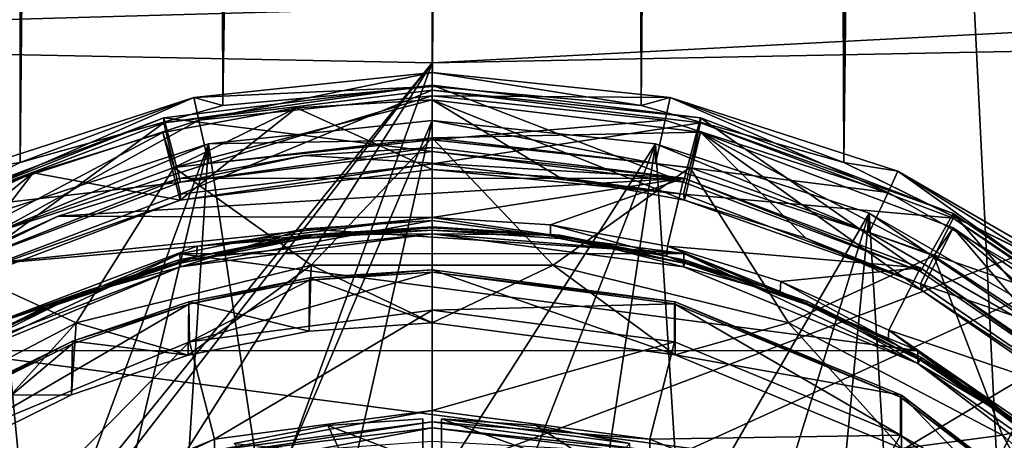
# Model space of a CAD drawing. Header units: metres. Extents: x -90 to 90, y -173 to 74.
# Tile 18 of 256: x -4.41 to 6.12, y -143.94 to -139.44. Entities that reach past the tile are written whole.
import ezdxf

# ---------------------------------------------------------------- set-up
doc = ezdxf.new("R2010")
doc.units = ezdxf.units.M
doc.layers.add('solid_509418', color=7, linetype='CONTINUOUS')
doc.layers.add('solid_509418_01', color=7, linetype='CONTINUOUS')

msp = doc.modelspace()

# ---------------------------------------------------------------- linework, layer by layer
at = {"layer": 'solid_509418'}
for points in [[(-2.238867, -140.357422, -59.118664), (-0.970383, 14.456515, -59.144115), (0, 14.5, -59.150002)], [(-2.238867, -140.357422, -59.118664), (-1.915293, 14.333368, -59.127071), (-0.970383, 14.456515, -59.144115)], [(-2.238867, -140.357422, -59.118664), (-2.835541, 14.129977, -59.099731), (-1.915293, 14.333368, -59.127071)], [(-4.40722, -140.967468, -59.028511), (-3.725936, 13.849779, -59.063187), (-2.835541, 14.129977, -59.099731)], [(-2.238867, -140.357422, -59.118664), (-4.40722, -140.967468, -59.028511), (-2.835541, 14.129977, -59.099731)], [(-4.40722, -140.967468, -59.028511), (-4.585082, 13.493517, -59.018497), (-3.725936, 13.849779, -59.063187)], [(-4.40722, -140.967468, -59.028511), (-6.424402, -141.961182, -58.891628), (-4.585082, 13.493517, -59.018497)], [(13.523117, -16.790075, -39.150002), (9.89099, -18.58441, -39.150002), (-15.525159, -163.074173, -39.150002)], [(9.89099, -18.58441, -39.150002), (6.028381, -19.804836, -39.150002), (-15.525159, -163.074173, -39.150002)], [(-2.025468, -20.421919, -39.150002), (-6.028381, -19.804836, -39.150002), (-15.525159, -163.074173, -39.150002)], [(6.028381, -19.804836, -39.150002), (2.025468, -20.421919, -39.150002), (-15.525159, -163.074173, -39.150002)], [(2.025468, -20.421919, -39.150002), (-2.025468, -20.421919, -39.150002), (-15.525159, -163.074173, -39.150002)], [(-5.290215, -20.717361, -41.690529), (-3.569618, -21.021667, -41.645542), (-12.179281, -162.857254, -41.903378)], [(-3.569618, -21.021667, -41.645542), (-1.8172, -21.213736, -41.599697), (-12.179281, -162.857254, -41.903378)], [(-1.8172, -21.213736, -41.599697), (0.000091, -21.295607, -41.552128), (-12.179281, -162.857254, -41.903378)], [(0.000091, -21.295607, -41.552128), (0, -168.099869, -41.585648), (-12.179281, -162.857254, -41.903378)], [(-2.494573, -140.513748, -56.258144), (0, -140.002304, -56.28495), (0, -140.251953, -56.271866)], [(-2.390644, -140.975983, -55.733234), (-2.494573, -140.513748, -56.258144), (0, -140.251953, -56.271866)], [(-2.548409, -140.269958, -56.27092), (-4.984249, -141.060852, -56.229473), (-4.40722, -140.967468, -59.028511)], [(-4.880497, -141.287842, -56.217575), (-4.984249, -141.060852, -56.229473), (-2.548409, -140.269958, -56.27092)], [(-2.494573, -140.513748, -56.258144), (-4.880497, -141.287842, -56.217575), (-2.548409, -140.269958, -56.27092)], [(-2.548409, -140.269958, -56.27092), (-4.40722, -140.967468, -59.028511), (-2.238867, -140.357422, -59.118664)], [(-1.450099, -140.381638, -57.066166), (-2.880005, -140.64415, -57.05241), (-2.695513, -141.370148, -57.014359)], [(-2.758295, -141.021774, -64.821602), (-2.880005, -140.64415, -57.05241), (-1.450099, -140.381638, -57.066166)], [(-2.871788, -140.487656, -54.10656), (-5.576678, -141.512085, -54.052876), (-2.692301, -141.175613, -53.319477)], [(-5.576678, -141.564423, -55.051502), (-5.576678, -141.512085, -54.052876), (-2.871788, -140.487656, -54.10656)], [(-2.871788, -140.539993, -55.10519), (-5.576678, -141.564423, -55.051502), (-2.871788, -140.487656, -54.10656)], [(-5.228136, -142.266846, -55.76572), (-5.576678, -141.564423, -55.051502), (-2.871788, -140.539993, -55.10519)], [(-2.692301, -141.306458, -55.816051), (-5.228136, -142.266846, -55.76572), (-2.871788, -140.539993, -55.10519)], [(-4.677143, -141.717819, -55.694355), (-4.880497, -141.287842, -56.217575), (-2.494573, -140.513748, -56.258144)], [(-4.677143, -141.717819, -55.694355), (-2.494573, -140.513748, -56.258144), (-2.390644, -140.975983, -55.733234)], [(0, -140.725098, -55.74638), (0, -140.515762, -51.751865), (-2.392384, -140.767029, -51.738693)], [(-5.368879, -141.967209, -64.772057), (-4.267317, -141.077301, -57.029709), (-2.880005, -140.64415, -57.05241)], [(-2.758295, -141.021774, -64.821602), (-5.368879, -141.967209, -64.772057), (-2.880005, -140.64415, -57.05241)], [(-2.880005, -140.64415, -57.05241), (-4.267317, -141.077301, -57.029709), (-2.695513, -141.370148, -57.014359)], [(-4.677143, -141.717819, -55.694355), (-2.392384, -140.767029, -51.738693), (-4.67909, -141.509506, -51.699783)], [(-4.260147, -145.836563, -51.473011), (-4.67909, -141.509506, -51.699783), (-2.392384, -140.767029, -51.738693)], [(-4.677143, -141.717819, -55.694355), (-2.390644, -140.975983, -55.733234), (-2.392384, -140.767029, -51.738693)], [(-3.485424, -145.368179, -51.497559), (-4.260147, -145.836563, -51.473011), (-2.392384, -140.767029, -51.738693)], [(-2.659325, -144.997543, -51.516983), (-3.485424, -145.368179, -51.497559), (-2.392384, -140.767029, -51.738693)], [(-1.794868, -144.727921, -51.531113), (-2.659325, -144.997543, -51.516983), (-2.392384, -140.767029, -51.738693)], [(-2.390644, -140.975983, -55.733234), (0, -140.725098, -55.74638), (-2.392384, -140.767029, -51.738693)], [(2.695513, -141.134644, -52.520527), (-1.36102, -140.889816, -52.53336), (-2.701541, -141.136139, -52.520447)], [(-2.692301, -141.175613, -53.319477), (-2.701541, -141.136139, -52.520447), (-1.36102, -140.889816, -52.53336)], [(2.695513, -141.134644, -52.520527), (0, -140.807281, -52.537682), (-1.36102, -140.889816, -52.53336)], [(-4.984249, -141.060852, -56.229473), (-6.424402, -141.961182, -58.891628), (-4.40722, -140.967468, -59.028511)], [(-4.267317, -141.077301, -57.029709), (-5.588054, -141.67244, -56.998516), (-5.229379, -142.330292, -56.964043)], [(-5.368879, -141.967209, -64.772057), (-5.588054, -141.67244, -56.998516), (-4.267317, -141.077301, -57.029709)], [(-3.809471, -142.683746, -65.457184), (-5.368879, -141.967209, -64.772057), (-2.758295, -141.021774, -64.821602)], [(-4.267317, -141.077301, -57.029709), (-5.229379, -142.330292, -56.964043), (-2.695513, -141.370148, -57.014359)], [(-1.294734, -142.065155, -65.489601), (-3.809471, -142.683746, -65.457184), (-2.758295, -141.021774, -64.821602)], [(-5.576678, -141.512085, -54.052876), (-5.228136, -142.136002, -53.269146), (-2.692301, -141.175613, -53.319477)], [(-5.228136, -142.136002, -53.269146), (-4.001442, -141.54213, -52.499172), (-2.701541, -141.136139, -52.520447)], [(-2.692301, -141.175613, -53.319477), (-5.228136, -142.136002, -53.269146), (-2.701541, -141.136139, -52.520447)], [(2.695513, -141.134644, -52.520527), (-2.701541, -141.136139, -52.520447), (-4.001442, -141.54213, -52.499172)], [(0, -141.556259, -52.498432), (2.695513, -141.134644, -52.520527), (-4.001442, -141.54213, -52.499172)], [(-2.695513, -141.370148, -57.014359), (-5.228136, -142.266846, -55.76572), (-2.692301, -141.306458, -55.816051)], [(-2.695513, -141.370148, -57.014359), (-5.229379, -142.330292, -56.964043), (-5.228136, -142.266846, -55.76572)], [(-4.260147, -145.836563, -51.473011), (-4.97342, -146.39386, -51.443806), (-4.67909, -141.509506, -51.699783)], [(0, -141.556259, -52.498432), (-4.001442, -141.54213, -52.499172), (-5.239594, -142.100143, -52.469929)], [(-5.228136, -142.136002, -53.269146), (-5.239594, -142.100143, -52.469929), (-4.001442, -141.54213, -52.499172)], [(-2.514665, -141.861511, -52.482433), (0, -141.556259, -52.498432), (-5.239594, -142.100143, -52.469929)], [(0, -141.588089, -51.194981), (0, -141.729385, -53.891277), (-2.692162, -142.083435, -53.872726)], [(-1.361005, -141.677399, -51.1903), (0, -141.588089, -51.194981), (-2.692162, -142.083435, -53.872726)], [(0, -141.666168, -54.595554), (0, -141.556259, -52.498432), (-2.514665, -141.861511, -52.482433)], [(0, -141.588089, -51.194981), (2.693808, -141.942581, -51.176399), (0, -141.729385, -53.891277)], [(0, -141.729385, -53.891277), (-1.370864, -141.744461, -53.890488), (-2.719512, -142.013229, -53.876404)], [(-2.692162, -142.083435, -53.872726), (0, -141.729385, -53.891277), (-2.719512, -142.013229, -53.876404)], [(-2.700052, -141.94426, -51.176311), (-1.361005, -141.677399, -51.1903), (-2.692162, -142.083435, -53.872726)], [(-2.700052, -141.94426, -51.176311), (2.693808, -141.942581, -51.176399), (-1.361005, -141.677399, -51.1903)], [(0, -141.666168, -54.595554), (-2.514665, -141.861511, -52.482433), (-1.269309, -141.743057, -54.591522)], [(-1.370864, -141.744461, -53.890488), (0, -141.654495, -53.895203), (-1.367678, -141.780685, -54.58955)], [(0, -141.729385, -53.891277), (0, -141.654495, -53.895203), (-1.370864, -141.744461, -53.890488)], [(0, -141.654495, -53.895203), (0, -141.691132, -54.594246), (-1.367678, -141.780685, -54.58955)], [(-1.367678, -141.780685, -54.58955), (0, -141.691132, -54.594246), (-1.269309, -141.743057, -54.591522)], [(0, -141.691132, -54.594246), (0, -141.666168, -54.595554), (-1.269309, -141.743057, -54.591522)], [(0, -141.654495, -53.895203), (1.36798, -141.74408, -53.890511), (0, -141.691132, -54.594246)], [(1.367678, -141.780685, -54.58955), (1.266658, -141.742737, -54.591541), (0, -141.691132, -54.594246)], [(1.36798, -141.74408, -53.890511), (1.367678, -141.780685, -54.58955), (0, -141.691132, -54.594246)], [(2.692162, -142.083435, -53.872726), (1.36798, -141.74408, -53.890511), (0, -141.729385, -53.891277)], [(2.693808, -141.942581, -51.176399), (2.692162, -142.083435, -53.872726), (0, -141.729385, -53.891277)], [(-2.719512, -142.013229, -53.876404), (-1.370864, -141.744461, -53.890488), (-2.711576, -142.047714, -54.575558)], [(-1.370864, -141.744461, -53.890488), (-1.367678, -141.780685, -54.58955), (-2.711576, -142.047714, -54.575558)], [(-2.711576, -142.047714, -54.575558), (-1.367678, -141.780685, -54.58955), (-2.52043, -141.972855, -54.579479)], [(-1.269309, -141.743057, -54.591522), (-2.514665, -141.861511, -52.482433), (-2.52043, -141.972855, -54.579479)], [(-1.367678, -141.780685, -54.58955), (-1.269309, -141.743057, -54.591522), (-2.52043, -141.972855, -54.579479)], [(-4.880513, -142.757797, -52.435463), (-2.514665, -141.861511, -52.482433), (-5.239594, -142.100143, -52.469929)], [(-5.210583, -142.985641, -51.121738), (-2.700052, -141.94426, -51.176311), (-5.200284, -143.121078, -53.818344)], [(-5.210583, -142.985641, -51.121738), (5.200514, -142.979797, -51.122044), (-2.700052, -141.94426, -51.176311)], [(-2.700052, -141.94426, -51.176311), (-2.692162, -142.083435, -53.872726), (-5.200284, -143.121078, -53.818344)], [(-2.52043, -141.972855, -54.579479), (-2.514665, -141.861511, -52.482433), (-4.880513, -142.757797, -52.435463)], [(-3.809471, -142.683746, -65.457184), (-6.100964, -143.883408, -65.39431), (-5.368879, -141.967209, -64.772057)], [(-2.52043, -141.972855, -54.579479), (-4.880513, -142.757797, -52.435463), (-3.734313, -142.351898, -54.559616)], [(-4.020557, -142.455856, -53.853207), (-2.719512, -142.013229, -53.876404), (-4.009028, -142.48764, -54.552502)], [(-2.692162, -142.083435, -53.872726), (-2.719512, -142.013229, -53.876404), (-4.020557, -142.455856, -53.853207)], [(-2.719512, -142.013229, -53.876404), (-2.711576, -142.047714, -54.575558), (-4.009028, -142.48764, -54.552502)], [(-4.009028, -142.48764, -54.552502), (-2.711576, -142.047714, -54.575558), (-3.734313, -142.351898, -54.559616)], [(-2.711576, -142.047714, -54.575558), (-2.52043, -141.972855, -54.579479), (-3.734313, -142.351898, -54.559616)], [(-2.692162, -142.083435, -53.872726), (-4.020557, -142.455856, -53.853207), (-5.247966, -143.062012, -53.821438)], [(-5.200284, -143.121078, -53.818344), (-2.692162, -142.083435, -53.872726), (-5.247966, -143.062012, -53.821438)], [(-2.609252, -143.030212, -65.439026), (-3.809471, -142.683746, -65.457184), (-1.294734, -142.065155, -65.489601)], [(-1.31515, -142.772308, -65.452545), (-2.609252, -143.030212, -65.439026), (-1.294734, -142.065155, -65.489601)], [(0, -142.140518, -54.570694), (0, -142.547424, -62.335037), (-2.594661, -142.88855, -62.317162)], [(-1.311885, -142.226593, -54.566181), (0, -142.140518, -54.570694), (-2.594661, -142.88855, -62.317162)], [(0, -142.686005, -65.457062), (-1.31515, -142.772308, -65.452545), (-1.294734, -142.065155, -65.489601)], [(0, -142.140518, -54.570694), (2.596614, -142.482208, -54.552788), (0, -142.547424, -62.335037)], [(-2.602742, -142.483856, -54.5527), (-2.60156, -142.457672, -54.554073), (-1.312188, -142.201462, -54.567501)], [(-2.602742, -142.483856, -54.5527), (-1.312188, -142.201462, -54.567501), (-1.311885, -142.226593, -54.566181)], [(-2.602742, -142.483856, -54.5527), (-1.311885, -142.226593, -54.566181), (-2.594661, -142.88855, -62.317162)], [(-1.312188, -142.201462, -54.567501), (-2.60156, -142.457672, -54.554073), (-1.31515, -142.772308, -65.452545)], [(-3.734313, -142.351898, -54.559616), (-4.880513, -142.757797, -52.435463), (-4.890466, -142.872925, -54.53231)], [(-4.009028, -142.48764, -54.552502), (-3.734313, -142.351898, -54.559616), (-4.890466, -142.872925, -54.53231)], [(-5.247966, -143.062012, -53.821438), (-4.020557, -142.455856, -53.853207), (-5.237786, -143.09285, -54.520782)], [(-4.020557, -142.455856, -53.853207), (-4.009028, -142.48764, -54.552502), (-5.237786, -143.09285, -54.520782)], [(-2.60156, -142.457672, -54.554073), (-3.84637, -142.87973, -54.531952), (-2.609252, -143.030212, -65.439026)], [(-2.602742, -142.483856, -54.5527), (-3.84637, -142.87973, -54.531952), (-2.60156, -142.457672, -54.554073)], [(-2.60156, -142.457672, -54.554073), (-2.609252, -143.030212, -65.439026), (-1.31515, -142.772308, -65.452545)], [(-5.237786, -143.09285, -54.520782), (-4.009028, -142.48764, -54.552502), (-4.890466, -142.872925, -54.53231)], [(-2.602742, -142.483856, -54.5527), (-2.594661, -142.88855, -62.317162), (-5.0125, -143.888687, -62.264748)], [(-3.848301, -142.907639, -54.530491), (-2.602742, -142.483856, -54.5527), (-5.0125, -143.888687, -62.264748)], [(-3.848301, -142.907639, -54.530491), (-3.84637, -142.87973, -54.531952), (-2.602742, -142.483856, -54.5527)], [(-2.594661, -142.88855, -62.317162), (0, -142.547424, -62.335037), (-2.329371, -143.930908, -63.28894)], [(0, -142.547424, -62.335037), (0, -143.624664, -63.304989), (-2.329371, -143.930908, -63.28894)], [(2.596614, -142.482208, -54.552788), (2.594661, -142.88855, -62.317162), (0, -142.547424, -62.335037)], [(2.594661, -142.88855, -62.317162), (0, -143.624664, -63.304989), (0, -142.547424, -62.335037)], [(-5.035759, -144.036835, -65.386269), (-6.100964, -143.883408, -65.39431), (-3.809471, -142.683746, -65.457184)], [(-3.857941, -143.455078, -65.416756), (-5.035759, -144.036835, -65.386269), (-3.809471, -142.683746, -65.457184)], [(-2.609252, -143.030212, -65.439026), (-3.857941, -143.455078, -65.416756), (-3.809471, -142.683746, -65.457184)], [(-3.84637, -142.87973, -54.531952), (-5.025275, -143.460388, -54.501522), (-3.857941, -143.455078, -65.416756)], [(-5.023173, -143.487946, -54.500076), (-5.025275, -143.460388, -54.501522), (-3.84637, -142.87973, -54.531952)], [(-5.023173, -143.487946, -54.500076), (-3.84637, -142.87973, -54.531952), (-3.848301, -142.907639, -54.530491)], [(-5.0125, -143.888687, -62.264748), (-2.594661, -142.88855, -62.317162), (-4.5, -144.828781, -63.241882)], [(-2.594661, -142.88855, -62.317162), (-2.329371, -143.930908, -63.28894), (-4.5, -144.828781, -63.241882)], [(-3.84637, -142.87973, -54.531952), (-3.857941, -143.455078, -65.416756), (-2.609252, -143.030212, -65.439026)], [(2.594661, -142.88855, -62.317162), (2.329371, -143.930908, -63.28894), (0, -143.624664, -63.304989)], [(-7.360244, -144.636459, -51.035221), (7.353456, -144.629715, -51.035576), (-5.210583, -142.985641, -51.121738)], [(-5.023173, -143.487946, -54.500076), (-3.848301, -142.907639, -54.530491), (-5.0125, -143.888687, -62.264748)], [(-5.025275, -143.460388, -54.501522), (-5.035759, -144.036835, -65.386269), (-3.857941, -143.455078, -65.416756)], [(-2.329371, -144.051285, -65.585785), (0, -143.624664, -63.304989), (0, -143.745041, -65.601837)], [(-2.329371, -144.051285, -65.585785), (-2.329371, -143.930908, -63.28894), (0, -143.624664, -63.304989)], [(0, -143.624664, -63.304989), (2.329371, -143.930908, -63.28894), (0, -143.745041, -65.601837)], [(-0.1, -144.174072, -65.178802), (-0.1, -143.713516, -56.390865), (-1.115998, -143.78598, -56.387066)], [(-0.1, -145.910706, -56.275715), (-1.115998, -143.78598, -56.387066), (-0.1, -143.713516, -56.390865)], [(-0.1, -145.910706, -56.275715), (-0.1, -143.713516, -56.390865), (-0.1, -144.174072, -65.178802)], [(-2.139822, -144.070404, -65.726402), (-2.329371, -144.051285, -65.585785), (0, -143.745041, -65.601837)], [(-2.139822, -144.070404, -65.726402), (0, -143.745041, -65.601837), (0, -143.810944, -65.739998)], [(-2.139822, -144.070404, -65.726402), (0, -143.810944, -65.739998), (-1.253595, -144.044861, -65.7864)], [(-0.1, -144.174072, -65.178802), (-1.115998, -143.78598, -56.387066), (-2.116159, -143.978577, -56.376972)], [(-0.1, -145.910706, -56.275715), (-2.116159, -143.978577, -56.376972), (-1.115998, -143.78598, -56.387066)], [(0, -143.810944, -65.739998), (0, -143.955231, -65.7911), (-1.253595, -144.044861, -65.7864)], [(2.329371, -144.051285, -65.585785), (0, -143.810944, -65.739998), (0, -143.745041, -65.601837)], [(2.329371, -143.930908, -63.28894), (2.329371, -144.051285, -65.585785), (0, -143.745041, -65.601837)], [(2.139822, -144.070404, -65.726402), (0, -143.955231, -65.7911), (0, -143.810944, -65.739998)], [(2.329371, -144.051285, -65.585785), (2.139822, -144.070404, -65.726402), (0, -143.810944, -65.739998)], [(-4.5, -144.949158, -65.538734), (-4.5, -144.828781, -63.241882), (-2.329371, -143.930908, -63.28894)], [(-2.329371, -144.051285, -65.585785), (-4.5, -144.949158, -65.538734), (-2.329371, -143.930908, -63.28894)]]:
    msp.add_3dface(points, dxfattribs=at)
at = {"layer": 'solid_509418_01'}
for points in [[(-2.238867, -140.357422, -59.118664), (0, 14.5, -59.150002), (0, -140.152451, -59.150002)], [(0, 14.5, -59.150002), (0.984989, 14.455769, -59.143936), (0, -140.152451, -59.150002)], [(0.984989, 14.455769, -59.143936), (1.950131, 14.326959, -59.126228), (0, -140.152451, -59.150002)], [(1.950131, 14.326959, -59.126228), (2.237857, -140.357239, -59.118694), (0, -140.152451, -59.150002)], [(1.950131, 14.326959, -59.126228), (2.898601, 14.112383, -59.097469), (2.237857, -140.357239, -59.118694)], [(2.898601, 14.112383, -59.097469), (3.809277, 13.819246, -59.059258), (2.237857, -140.357239, -59.118694)], [(3.809277, 13.819246, -59.059258), (4.406179, -140.967072, -59.028568), (2.237857, -140.357239, -59.118694)], [(3.809277, 13.819246, -59.059258), (4.67843, 13.448991, -59.013084), (4.406179, -140.967072, -59.028568)], [(4.67843, 13.448991, -59.013084), (5.491378, 13.011854, -58.961308), (4.406179, -140.967072, -59.028568)], [(5.491378, 13.011854, -58.961308), (6.247511, 12.508957, -58.905682), (4.406179, -140.967072, -59.028568)], [(6.247511, 12.508957, -58.905682), (6.424395, -141.961182, -58.891628), (4.406179, -140.967072, -59.028568)], [(-15.525159, -163.074173, -39.150002), (15.525159, -163.074173, -39.150002), (16.821955, -14.476129, -39.150002)], [(13.523117, -16.790075, -39.150002), (-15.525159, -163.074173, -39.150002), (16.821955, -14.476129, -39.150002)], [(12.179281, -162.857254, -41.903378), (5.205371, -20.734804, -41.688309), (6.888488, -20.332199, -41.732292)], [(12.179281, -162.857254, -41.903378), (3.49068, -21.031988, -41.643478), (5.205371, -20.734804, -41.688309)], [(12.179281, -162.857254, -41.903378), (1.756983, -21.218319, -41.598122), (3.49068, -21.031988, -41.643478)], [(12.179281, -162.857254, -41.903378), (0.000091, -21.295607, -41.552128), (1.756983, -21.218319, -41.598122)], [(7.212977, -167.910995, -41.774483), (0, -168.099869, -41.585648), (0.000091, -21.295607, -41.552128)], [(7.818712, -167.850739, -41.790329), (7.212977, -167.910995, -41.774483), (0.000091, -21.295607, -41.552128)], [(8.381098, -167.741013, -41.805031), (7.818712, -167.850739, -41.790329), (0.000091, -21.295607, -41.552128)], [(9.368503, -167.372314, -41.830803), (8.381098, -167.741013, -41.805031), (0.000091, -21.295607, -41.552128)], [(10.243855, -166.814285, -41.8536), (9.368503, -167.372314, -41.830803), (0.000091, -21.295607, -41.552128)], [(11.019073, -166.047302, -41.873722), (10.243855, -166.814285, -41.8536), (0.000091, -21.295607, -41.552128)], [(11.358843, -165.586319, -41.882515), (11.019073, -166.047302, -41.873722), (0.000091, -21.295607, -41.552128)], [(11.639354, -165.09729, -41.889748), (11.358843, -165.586319, -41.882515), (0.000091, -21.295607, -41.552128)], [(11.865829, -164.575912, -41.895561), (11.639354, -165.09729, -41.889748), (0.000091, -21.295607, -41.552128)], [(12.031402, -164.028702, -41.899773), (11.865829, -164.575912, -41.895561), (0.000091, -21.295607, -41.552128)], [(12.135519, -163.456146, -41.902367), (12.031402, -164.028702, -41.899773), (0.000091, -21.295607, -41.552128)], [(12.179281, -162.857254, -41.903378), (12.135519, -163.456146, -41.902367), (0.000091, -21.295607, -41.552128)], [(-12.394388, -139.30545, -49.971386), (-12.382679, -139.654312, -49.922371), (0, -139.304123, -50.357536)], [(0, -139.304123, -50.357536), (-12.382679, -139.654312, -49.922371), (0, -139.89801, -50.234295)], [(12.39604, -139.25177, -49.984612), (0, -139.89801, -50.234295), (12.382679, -139.654312, -49.922371)], [(12.39604, -139.25177, -49.984612), (0, -139.304123, -50.357536), (0, -139.89801, -50.234295)], [(-12.382679, -139.654312, -49.922371), (-5.911897, -147.19632, -49.696785), (0, -139.89801, -50.234295)], [(12.382679, -139.654312, -49.922371), (0, -139.89801, -50.234295), (0.000001, -144.332092, -50.001915)], [(12.382679, -139.654312, -49.922371), (0.000001, -144.332092, -50.001915), (1.684523, -144.528091, -49.947472)], [(12.382679, -139.654312, -49.922371), (1.684523, -144.528091, -49.947472), (3.282868, -145.092255, -49.875992)], [(12.382679, -139.654312, -49.922371), (3.282868, -145.092255, -49.875992), (4.715724, -145.996582, -49.791027)], [(12.382679, -139.654312, -49.922371), (4.715724, -145.996582, -49.791027), (5.911355, -147.195648, -49.696835)], [(12.382679, -139.654312, -49.922371), (5.911355, -147.195648, -49.696835), (6.810711, -148.630096, -49.598076)], [(-5.911897, -147.19632, -49.696785), (-4.716229, -145.996979, -49.790993), (0, -139.89801, -50.234295)], [(-4.716229, -145.996979, -49.790993), (-3.283252, -145.092438, -49.875973), (0, -139.89801, -50.234295)], [(-3.283252, -145.092438, -49.875973), (-1.684735, -144.528137, -49.947464), (0, -139.89801, -50.234295)], [(-1.684735, -144.528137, -49.947464), (0.000001, -144.332092, -50.001915), (0, -139.89801, -50.234295)], [(0, -140.002304, -56.28495), (-2.548409, -140.269958, -56.27092), (0, -140.152451, -59.150002)], [(-2.494573, -140.513748, -56.258144), (-2.548409, -140.269958, -56.27092), (0, -140.002304, -56.28495)], [(0, -140.002304, -56.28495), (0, -140.152451, -59.150002), (2.237857, -140.357239, -59.118694)], [(2.548409, -140.269958, -56.27092), (0, -140.002304, -56.28495), (2.237857, -140.357239, -59.118694)], [(0, -140.251953, -56.271866), (0, -140.002304, -56.28495), (2.548409, -140.269958, -56.27092)], [(-2.871788, -140.487656, -54.10656), (0, -140.849152, -53.336586), (0, -140.139435, -54.124809)], [(-2.871788, -140.539993, -55.10519), (-2.871788, -140.487656, -54.10656), (0, -140.139435, -54.124809)], [(0, -140.191772, -55.12344), (-2.871788, -140.539993, -55.10519), (0, -140.139435, -54.124809)], [(-2.548409, -140.269958, -56.27092), (-2.238867, -140.357422, -59.118664), (0, -140.152451, -59.150002)], [(0, -140.139435, -54.124809), (0, -140.849152, -53.336586), (2.692301, -141.175613, -53.319477)], [(2.871788, -140.487656, -54.10656), (0, -140.139435, -54.124809), (2.692301, -141.175613, -53.319477)], [(0, -140.191772, -55.12344), (0, -140.139435, -54.124809), (2.871788, -140.487656, -54.10656)], [(-2.692301, -141.306458, -55.816051), (-2.871788, -140.539993, -55.10519), (0, -140.191772, -55.12344)], [(-2.692301, -141.306458, -55.816051), (0, -140.191772, -55.12344), (0, -140.979996, -55.83316)], [(-2.390644, -140.975983, -55.733234), (0, -140.251953, -56.271866), (0, -140.725098, -55.74638)], [(2.871788, -140.539993, -55.10519), (0, -140.191772, -55.12344), (2.871788, -140.487656, -54.10656)], [(0, -140.979996, -55.83316), (0, -140.191772, -55.12344), (2.871788, -140.539993, -55.10519)], [(2.494569, -140.513748, -56.258144), (0, -140.251953, -56.271866), (2.548409, -140.269958, -56.27092)], [(0, -140.725098, -55.74638), (0, -140.251953, -56.271866), (2.494569, -140.513748, -56.258144)], [(-2.758295, -141.021774, -64.821602), (-1.450099, -140.381638, -57.066166), (0, -140.293823, -57.070766)], [(-2.758295, -141.021774, -64.821602), (0, -140.293823, -57.070766), (0, -140.700912, -64.838417)], [(0, -140.293823, -57.070766), (-1.450099, -140.381638, -57.066166), (0, -141.042801, -57.031517)], [(0, -140.293823, -57.070766), (0, -141.042801, -57.031517), (1.36102, -141.12532, -57.027191)], [(0, -140.293823, -57.070766), (1.36102, -141.12532, -57.027191), (2.701541, -141.371658, -57.014282)], [(2.87368, -140.642578, -57.05249), (0, -140.293823, -57.070766), (2.701541, -141.371658, -57.014282)], [(0, -140.700912, -64.838417), (0, -140.293823, -57.070766), (2.87368, -140.642578, -57.05249)], [(2.548409, -140.269958, -56.27092), (2.237857, -140.357239, -59.118694), (4.406179, -140.967072, -59.028568)], [(4.88049, -141.287842, -56.217575), (2.494569, -140.513748, -56.258144), (2.548409, -140.269958, -56.27092)], [(2.548409, -140.269958, -56.27092), (4.406179, -140.967072, -59.028568), (4.984249, -141.060852, -56.229473)], [(4.88049, -141.287842, -56.217575), (2.548409, -140.269958, -56.27092), (4.984249, -141.060852, -56.229473)], [(-1.450099, -140.381638, -57.066166), (-2.695513, -141.370148, -57.014359), (0, -141.042801, -57.031517)], [(-2.871788, -140.487656, -54.10656), (-2.692301, -141.175613, -53.319477), (0, -140.849152, -53.336586)], [(-1.794868, -144.727921, -51.531113), (-2.392384, -140.767029, -51.738693), (0, -140.515762, -51.751865)], [(-0.910473, -144.566269, -51.539585), (-1.794868, -144.727921, -51.531113), (0, -140.515762, -51.751865)], [(0, -144.510284, -51.542519), (-0.910473, -144.566269, -51.539585), (0, -140.515762, -51.751865)], [(2.39064, -140.975983, -55.733234), (0, -140.725098, -55.74638), (2.494569, -140.513748, -56.258144)], [(2.39064, -140.975983, -55.733234), (0, -140.515762, -51.751865), (0, -140.725098, -55.74638)], [(0, -144.510284, -51.542519), (0, -140.515762, -51.751865), (2.392384, -140.767029, -51.738693)], [(2.39064, -140.975983, -55.733234), (2.392384, -140.767029, -51.738693), (0, -140.515762, -51.751865)], [(2.692301, -141.306458, -55.816051), (0, -140.979996, -55.83316), (2.871788, -140.539993, -55.10519)], [(2.39064, -140.975983, -55.733234), (2.494569, -140.513748, -56.258144), (4.88049, -141.287842, -56.217575)], [(2.871788, -140.487656, -54.10656), (2.692301, -141.175613, -53.319477), (5.228136, -142.136002, -53.269146)], [(2.692301, -141.306458, -55.816051), (2.871788, -140.539993, -55.10519), (5.576678, -141.564423, -55.051502)], [(5.576678, -141.512085, -54.052876), (2.871788, -140.487656, -54.10656), (5.228136, -142.136002, -53.269146)], [(2.871788, -140.539993, -55.10519), (2.871788, -140.487656, -54.10656), (5.576678, -141.512085, -54.052876)], [(5.576678, -141.564423, -55.051502), (2.871788, -140.539993, -55.10519), (5.576678, -141.512085, -54.052876)], [(2.758295, -141.021774, -64.821602), (0, -140.700912, -64.838417), (2.87368, -140.642578, -57.05249)], [(2.87368, -140.642578, -57.05249), (2.701541, -141.371658, -57.014282), (4.001442, -141.777634, -56.993004)], [(2.758295, -141.021774, -64.821602), (2.87368, -140.642578, -57.05249), (5.368879, -141.967209, -64.772057)], [(2.87368, -140.642578, -57.05249), (4.001442, -141.777634, -56.993004), (5.239594, -142.335663, -56.96376)], [(5.577647, -141.666962, -56.998806), (2.87368, -140.642578, -57.05249), (5.239594, -142.335663, -56.96376)], [(5.368879, -141.967209, -64.772057), (2.87368, -140.642578, -57.05249), (5.577647, -141.666962, -56.998806)], [(-1.294734, -142.065155, -65.489601), (-2.758295, -141.021774, -64.821602), (0, -140.700912, -64.838417)], [(1.298035, -142.065552, -65.489578), (-1.294734, -142.065155, -65.489601), (0, -140.700912, -64.838417)], [(2.758295, -141.021774, -64.821602), (1.298035, -142.065552, -65.489578), (0, -140.700912, -64.838417)], [(0.910473, -144.566269, -51.539585), (0, -144.510284, -51.542519), (2.392384, -140.767029, -51.738693)], [(1.794868, -144.727921, -51.531113), (0.910473, -144.566269, -51.539585), (2.392384, -140.767029, -51.738693)], [(2.659325, -144.997543, -51.516983), (1.794868, -144.727921, -51.531113), (2.392384, -140.767029, -51.738693)], [(2.39064, -140.975983, -55.733234), (4.677137, -141.717819, -55.694355), (2.392384, -140.767029, -51.738693)], [(2.659325, -144.997543, -51.516983), (2.392384, -140.767029, -51.738693), (4.67909, -141.509506, -51.699783)], [(4.677137, -141.717819, -55.694355), (4.67909, -141.509506, -51.699783), (2.392384, -140.767029, -51.738693)], [(-2.692301, -141.175613, -53.319477), (-1.36102, -140.889816, -52.53336), (0, -140.807281, -52.537682)], [(0, -140.849152, -53.336586), (-2.692301, -141.175613, -53.319477), (0, -140.807281, -52.537682)], [(0, -140.849152, -53.336586), (0, -140.807281, -52.537682), (2.695513, -141.134644, -52.520527)], [(2.692301, -141.175613, -53.319477), (0, -140.849152, -53.336586), (2.695513, -141.134644, -52.520527)], [(-2.695513, -141.370148, -57.014359), (-2.692301, -141.306458, -55.816051), (0, -140.979996, -55.83316)], [(0, -141.042801, -57.031517), (-2.695513, -141.370148, -57.014359), (0, -140.979996, -55.83316)], [(0, -141.042801, -57.031517), (0, -140.979996, -55.83316), (2.692301, -141.306458, -55.816051)], [(2.39064, -140.975983, -55.733234), (4.88049, -141.287842, -56.217575), (4.677137, -141.717819, -55.694355)], [(4.984249, -141.060852, -56.229473), (4.406179, -140.967072, -59.028568), (6.424395, -141.961182, -58.891628)], [(1.36102, -141.12532, -57.027191), (0, -141.042801, -57.031517), (2.692301, -141.306458, -55.816051)], [(2.758295, -141.021774, -64.821602), (3.814488, -142.685638, -65.457085), (1.298035, -142.065552, -65.489578)], [(2.758295, -141.021774, -64.821602), (5.368879, -141.967209, -64.772057), (3.814488, -142.685638, -65.457085)], [(7.053237, -142.540482, -56.151928), (4.88049, -141.287842, -56.217575), (4.984249, -141.060852, -56.229473)], [(4.984249, -141.060852, -56.229473), (6.424395, -141.961182, -58.891628), (7.201991, -142.340179, -56.162426)], [(7.053237, -142.540482, -56.151928), (4.984249, -141.060852, -56.229473), (7.201991, -142.340179, -56.162426)], [(0, -141.556259, -52.498432), (1.269309, -141.633148, -52.4944), (2.695513, -141.134644, -52.520527)], [(1.269309, -141.633148, -52.4944), (2.52043, -141.862946, -52.482357), (2.695513, -141.134644, -52.520527)], [(2.701541, -141.371658, -57.014282), (1.36102, -141.12532, -57.027191), (2.692301, -141.306458, -55.816051)], [(2.52043, -141.862946, -52.482357), (5.229379, -142.094788, -52.470207), (2.695513, -141.134644, -52.520527)], [(5.228136, -142.136002, -53.269146), (2.692301, -141.175613, -53.319477), (2.695513, -141.134644, -52.520527)], [(5.228136, -142.136002, -53.269146), (2.695513, -141.134644, -52.520527), (5.229379, -142.094788, -52.470207)], [(5.228136, -142.266846, -55.76572), (2.692301, -141.306458, -55.816051), (5.576678, -141.564423, -55.051502)], [(2.701541, -141.371658, -57.014282), (2.692301, -141.306458, -55.816051), (5.228136, -142.266846, -55.76572)], [(4.677137, -141.717819, -55.694355), (4.88049, -141.287842, -56.217575), (7.053237, -142.540482, -56.151928)], [(4.001442, -141.777634, -56.993004), (2.701541, -141.371658, -57.014282), (5.228136, -142.266846, -55.76572)], [(3.485424, -145.368179, -51.497559), (2.659325, -144.997543, -51.516983), (4.67909, -141.509506, -51.699783)], [(4.260147, -145.836563, -51.473011), (3.485424, -145.368179, -51.497559), (4.67909, -141.509506, -51.699783)], [(4.97342, -146.39386, -51.443806), (4.260147, -145.836563, -51.473011), (4.67909, -141.509506, -51.699783)], [(4.677137, -141.717819, -55.694355), (6.759353, -142.918274, -55.631443), (4.67909, -141.509506, -51.699783)], [(4.97342, -146.39386, -51.443806), (4.67909, -141.509506, -51.699783), (6.761053, -142.71051, -51.636841)], [(6.759353, -142.918274, -55.631443), (6.761053, -142.71051, -51.636841), (4.67909, -141.509506, -51.699783)], [(5.576678, -141.512085, -54.052876), (5.228136, -142.136002, -53.269146), (7.46013, -143.67453, -53.188515)], [(7.957472, -143.153168, -53.966869), (5.576678, -141.512085, -54.052876), (7.46013, -143.67453, -53.188515)], [(5.576678, -141.564423, -55.051502), (5.576678, -141.512085, -54.052876), (7.957472, -143.153168, -53.966869)], [(-1.361005, -141.677399, -51.1903), (2.693808, -141.942581, -51.176399), (0, -141.588089, -51.194981)], [(1.266658, -141.742737, -54.591541), (1.269309, -141.633148, -52.4944), (0, -141.556259, -52.498432)], [(1.266658, -141.742737, -54.591541), (0, -141.556259, -52.498432), (0, -141.666168, -54.595554)], [(5.228136, -142.266846, -55.76572), (5.576678, -141.564423, -55.051502), (7.957472, -143.205505, -54.965496)], [(7.957472, -143.205505, -54.965496), (5.576678, -141.564423, -55.051502), (7.957472, -143.153168, -53.966869)], [(0, -141.729385, -53.891277), (1.36798, -141.74408, -53.890511), (0, -141.654495, -53.895203)], [(0, -141.691132, -54.594246), (1.266658, -141.742737, -54.591541), (0, -141.666168, -54.595554)], [(2.514665, -141.971405, -54.579556), (1.269309, -141.633148, -52.4944), (1.266658, -141.742737, -54.591541)], [(2.514665, -141.971405, -54.579556), (2.52043, -141.862946, -52.482357), (1.269309, -141.633148, -52.4944)], [(4.677137, -141.717819, -55.694355), (7.053237, -142.540482, -56.151928), (6.759353, -142.918274, -55.631443)], [(5.577647, -141.666962, -56.998806), (5.239594, -142.335663, -56.96376), (7.468242, -143.875366, -56.883068)], [(5.368879, -141.967209, -64.772057), (5.577647, -141.666962, -56.998806), (7.691951, -143.486557, -64.692429)], [(7.956707, -143.306992, -56.912853), (5.577647, -141.666962, -56.998806), (7.468242, -143.875366, -56.883068)], [(7.691951, -143.486557, -64.692429), (5.577647, -141.666962, -56.998806), (7.956707, -143.306992, -56.912853)], [(1.367678, -141.780685, -54.58955), (2.514665, -141.971405, -54.579556), (1.266658, -141.742737, -54.591541)], [(1.36798, -141.74408, -53.890511), (2.711576, -142.047714, -54.575558), (1.367678, -141.780685, -54.58955)], [(1.367678, -141.780685, -54.58955), (2.711576, -142.047714, -54.575558), (2.514665, -141.971405, -54.579556)], [(1.36798, -141.74408, -53.890511), (2.713244, -142.011551, -53.876492), (2.711576, -142.047714, -54.575558)], [(2.692162, -142.083435, -53.872726), (2.713244, -142.011551, -53.876492), (1.36798, -141.74408, -53.890511)], [(5.239594, -142.335663, -56.96376), (4.001442, -141.777634, -56.993004), (5.228136, -142.266846, -55.76572)], [(-2.700052, -141.94426, -51.176311), (5.200514, -142.979797, -51.122044), (2.693808, -141.942581, -51.176399)], [(3.725856, -142.348663, -54.559784), (2.52043, -141.862946, -52.482357), (2.514665, -141.971405, -54.579556)], [(2.52043, -141.862946, -52.482357), (3.734313, -142.241989, -52.462494), (5.229379, -142.094788, -52.470207)], [(3.725856, -142.348663, -54.559784), (3.734313, -142.241989, -52.462494), (2.52043, -141.862946, -52.482357)], [(2.693808, -141.942581, -51.176399), (5.200284, -143.121078, -53.818344), (2.692162, -142.083435, -53.872726)], [(2.693808, -141.942581, -51.176399), (5.200514, -142.979797, -51.122044), (5.200284, -143.121078, -53.818344)], [(2.711576, -142.047714, -54.575558), (3.725856, -142.348663, -54.559784), (2.514665, -141.971405, -54.579556)], [(2.692162, -142.083435, -53.872726), (4.011578, -142.452103, -53.853401), (2.713244, -142.011551, -53.876492)], [(2.713244, -142.011551, -53.876492), (4.009028, -142.48764, -54.552502), (2.711576, -142.047714, -54.575558)], [(2.711576, -142.047714, -54.575558), (4.009028, -142.48764, -54.552502), (3.725856, -142.348663, -54.559784)], [(2.713244, -142.011551, -53.876492), (4.011578, -142.452103, -53.853401), (4.009028, -142.48764, -54.552502)], [(5.368879, -141.967209, -64.772057), (6.106709, -143.887375, -65.394104), (3.814488, -142.685638, -65.457085)], [(5.368879, -141.967209, -64.772057), (7.691951, -143.486557, -64.692429), (6.106709, -143.887375, -65.394104)], [(-1.312188, -142.201462, -54.567501), (0, -142.686005, -65.457062), (0, -142.115555, -54.572002)], [(-1.311885, -142.226593, -54.566181), (-1.312188, -142.201462, -54.567501), (0, -142.115555, -54.572002)], [(-1.311885, -142.226593, -54.566181), (0, -142.115555, -54.572002), (0, -142.140518, -54.570694)], [(0, -142.686005, -65.457062), (-1.294734, -142.065155, -65.489601), (1.298035, -142.065552, -65.489578)], [(2.603117, -143.028564, -65.43911), (0, -142.686005, -65.457062), (1.298035, -142.065552, -65.489578)], [(0, -142.115555, -54.572002), (0, -142.686005, -65.457062), (2.603117, -143.028564, -65.43911)], [(2.60156, -142.457672, -54.554073), (0, -142.115555, -54.572002), (2.603117, -143.028564, -65.43911)], [(0, -142.140518, -54.570694), (0, -142.115555, -54.572002), (2.60156, -142.457672, -54.554073)], [(0, -142.140518, -54.570694), (2.60156, -142.457672, -54.554073), (2.596614, -142.482208, -54.552788)], [(2.603117, -143.028564, -65.43911), (1.298035, -142.065552, -65.489578), (3.814488, -142.685638, -65.457085)], [(2.692162, -142.083435, -53.872726), (5.200284, -143.121078, -53.818344), (4.011578, -142.452103, -53.853401)], [(3.734313, -142.241989, -52.462494), (4.890466, -142.763016, -52.435188), (5.229379, -142.094788, -52.470207)], [(4.890466, -142.763016, -52.435188), (7.460247, -143.632782, -52.389606), (5.229379, -142.094788, -52.470207)], [(7.46013, -143.67453, -53.188515), (5.228136, -142.136002, -53.269146), (5.229379, -142.094788, -52.470207)], [(7.46013, -143.67453, -53.188515), (5.229379, -142.094788, -52.470207), (7.460247, -143.632782, -52.389606)], [(-1.312188, -142.201462, -54.567501), (-1.31515, -142.772308, -65.452545), (0, -142.686005, -65.457062)], [(4.880513, -142.867691, -54.532585), (3.734313, -142.241989, -52.462494), (3.725856, -142.348663, -54.559784)], [(4.880513, -142.867691, -54.532585), (4.890466, -142.763016, -52.435188), (3.734313, -142.241989, -52.462494)], [(4.009028, -142.48764, -54.552502), (4.880513, -142.867691, -54.532585), (3.725856, -142.348663, -54.559784)], [(7.46013, -143.805374, -55.685089), (5.228136, -142.266846, -55.76572), (7.957472, -143.205505, -54.965496)], [(5.239594, -142.335663, -56.96376), (5.228136, -142.266846, -55.76572), (7.46013, -143.805374, -55.685089)], [(7.468242, -143.875366, -56.883068), (5.239594, -142.335663, -56.96376), (7.46013, -143.805374, -55.685089)], [(2.596614, -142.482208, -54.552788), (2.60156, -142.457672, -54.554073), (5.013228, -143.482178, -54.500381)], [(5.025275, -143.460388, -54.501522), (2.60156, -142.457672, -54.554073), (2.603117, -143.028564, -65.43911)], [(5.013228, -143.482178, -54.500381), (2.60156, -142.457672, -54.554073), (5.025275, -143.460388, -54.501522)], [(4.011578, -142.452103, -53.853401), (5.237786, -143.09285, -54.520782), (4.009028, -142.48764, -54.552502)], [(4.011578, -142.452103, -53.853401), (5.237874, -143.056152, -53.821747), (5.237786, -143.09285, -54.520782)], [(5.200284, -143.121078, -53.818344), (5.237874, -143.056152, -53.821747), (4.011578, -142.452103, -53.853401)], [(2.596614, -142.482208, -54.552788), (5.0125, -143.888687, -62.264748), (2.594661, -142.88855, -62.317162)], [(2.596614, -142.482208, -54.552788), (5.013228, -143.482178, -54.500381), (5.0125, -143.888687, -62.264748)], [(4.009028, -142.48764, -54.552502), (5.237786, -143.09285, -54.520782), (4.880513, -142.867691, -54.532585)], [(5.025807, -144.031067, -65.386574), (2.603117, -143.028564, -65.43911), (3.814488, -142.685638, -65.457085)], [(5.025807, -144.031067, -65.386574), (3.814488, -142.685638, -65.457085), (6.106709, -143.887375, -65.394104)], [(5.963147, -143.521347, -54.498325), (4.890466, -142.763016, -52.435188), (4.880513, -142.867691, -54.532585)], [(4.890466, -142.763016, -52.435188), (6.969882, -144.19957, -52.359901), (7.460247, -143.632782, -52.389606)], [(6.96194, -144.302444, -54.45739), (6.969882, -144.19957, -52.359901), (4.890466, -142.763016, -52.435188)], [(6.96194, -144.302444, -54.45739), (4.890466, -142.763016, -52.435188), (5.963147, -143.521347, -54.498325)], [(5.613384, -147.033798, -51.410267), (4.97342, -146.39386, -51.443806), (6.761053, -142.71051, -51.636841)], [(6.172379, -147.745346, -51.372978), (5.613384, -147.033798, -51.410267), (6.761053, -142.71051, -51.636841)], [(2.594661, -142.88855, -62.317162), (5.0125, -143.888687, -62.264748), (2.329371, -143.930908, -63.28894)], [(5.237786, -143.09285, -54.520782), (5.963147, -143.521347, -54.498325), (4.880513, -142.867691, -54.532585)], [(-5.210583, -142.985641, -51.121738), (7.353456, -144.629715, -51.035576), (5.200514, -142.979797, -51.122044)], [(5.200514, -142.979797, -51.122044), (7.353456, -144.629715, -51.035576), (5.200284, -143.121078, -53.818344)], [(5.025275, -143.460388, -54.501522), (2.603117, -143.028564, -65.43911), (5.025807, -144.031067, -65.386574)], [(5.200284, -143.121078, -53.818344), (6.375974, -143.81572, -53.78194), (5.237874, -143.056152, -53.821747)], [(5.237874, -143.056152, -53.821747), (6.375974, -143.81572, -53.78194), (5.237786, -143.09285, -54.520782)], [(5.237786, -143.09285, -54.520782), (6.376881, -143.852982, -54.480946), (5.963147, -143.521347, -54.498325)], [(6.375974, -143.81572, -53.78194), (6.376881, -143.852982, -54.480946), (5.237786, -143.09285, -54.520782)], [(5.200284, -143.121078, -53.818344), (7.353839, -144.771378, -53.731853), (6.375974, -143.81572, -53.78194)], [(7.353456, -144.629715, -51.035576), (7.353839, -144.771378, -53.731853), (5.200284, -143.121078, -53.818344)], [(5.013228, -143.482178, -54.500381), (7.088469, -145.072632, -54.417027), (5.0125, -143.888687, -62.264748)], [(5.013228, -143.482178, -54.500381), (5.025275, -143.460388, -54.501522), (7.088469, -145.072632, -54.417027)], [(5.025275, -143.460388, -54.501522), (5.025807, -144.031067, -65.386574), (7.106178, -145.625473, -65.303017)], [(7.106354, -145.055161, -54.417942), (5.025275, -143.460388, -54.501522), (7.106178, -145.625473, -65.303017)], [(7.088469, -145.072632, -54.417027), (5.025275, -143.460388, -54.501522), (7.106354, -145.055161, -54.417942)], [(6.376881, -143.852982, -54.480946), (6.96194, -144.302444, -54.45739), (5.963147, -143.521347, -54.498325)], [(7.691951, -143.486557, -64.692429), (8.047239, -145.604294, -65.304123), (6.106709, -143.887375, -65.394104)], [(2.116159, -144.439133, -65.164909), (0.1, -143.713516, -56.390865), (0.1, -144.174072, -65.178802)], [(0.1, -146.371262, -65.063652), (0.1, -144.174072, -65.178802), (0.1, -143.713516, -56.390865)], [(2.116159, -143.978577, -56.376972), (0.1, -143.713516, -56.390865), (1.115998, -143.78598, -56.387066)], [(2.116159, -144.439133, -65.164909), (1.115998, -143.78598, -56.387066), (0.1, -143.713516, -56.390865)], [(0.1, -145.910706, -56.275715), (0.1, -143.713516, -56.390865), (2.116159, -143.978577, -56.376972)], [(0.1, -145.910706, -56.275715), (0.1, -146.371262, -65.063652), (0.1, -143.713516, -56.390865)], [(2.116159, -144.439133, -65.164909), (2.116159, -143.978577, -56.376972), (1.115998, -143.78598, -56.387066)], [(5.0125, -143.888687, -62.264748), (4.5, -144.828781, -63.241882), (2.329371, -143.930908, -63.28894)], [(2.329371, -143.930908, -63.28894), (4.5, -144.828781, -63.241882), (2.329371, -144.051285, -65.585785)], [(5.0125, -143.888687, -62.264748), (7.088746, -145.47966, -62.181366), (4.5, -144.828781, -63.241882)], [(7.088469, -145.072632, -54.417027), (7.088746, -145.47966, -62.181366), (5.0125, -143.888687, -62.264748)], [(7.106178, -145.625473, -65.303017), (5.025807, -144.031067, -65.386574), (6.106709, -143.887375, -65.394104)], [(7.106178, -145.625473, -65.303017), (6.106709, -143.887375, -65.394104), (8.047239, -145.604294, -65.304123)]]:
    msp.add_3dface(points, dxfattribs=at)

doc.saveas('drawing.dxf')
